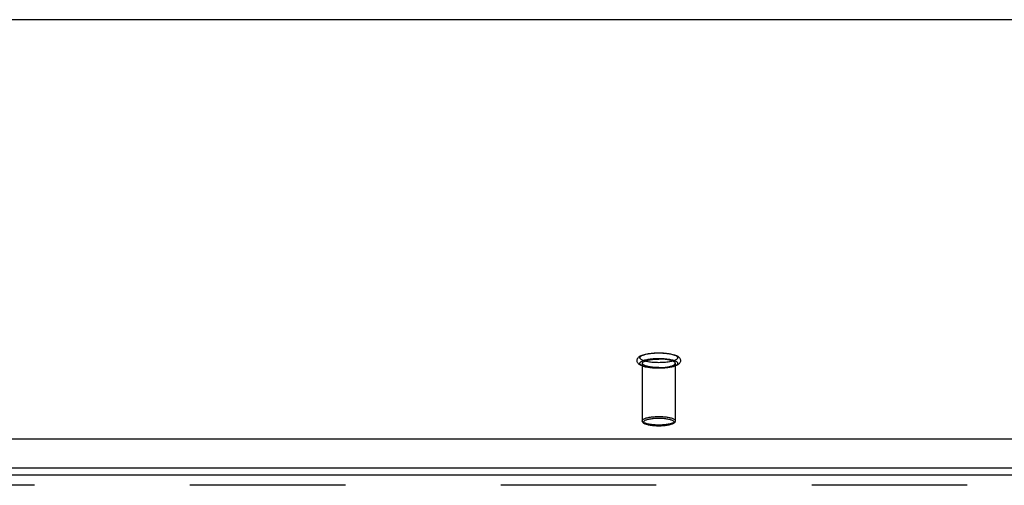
# Model space of a CAD drawing. Header units: inches. Extents: x 0 to 212, y 0 to 138.
# Tile 210 of 256: x 80.33 to 87.73, y 98 to 101.49. Entities that reach past the tile are written whole.
import ezdxf

# ---------------------------------------------------------------- set-up
doc = ezdxf.new("R2010")
doc.units = ezdxf.units.IN
doc.header["$LTSCALE"] = 11.6875
doc.header["$MEASUREMENT"] = 0
doc.linetypes.add('HIDDEN', pattern=[0.2, 0.1, -0.1])
doc.layers.get('0').update_dxf_attribs({"linetype": 'CONTINUOUS'})
doc.layers.add('DEFAULT_2', color=8, linetype='HIDDEN')
doc.layers.add('RIGHTHAND_DOOR_ASSEMBLY', color=7, linetype='CONTINUOUS')

msp = doc.modelspace()

# ---------------------------------------------------------------- linework, layer by layer
at = {"color": 7, "linetype": 'Continuous'}
for p, q in [((93.0382, 101.4934), (37.2292, 101.4934)), ((36.8681, 98.3445), (93.3993, 98.3445)), ((36.8837, 98.1262), (93.3837, 98.1262))]:
    msp.add_line(p, q, dxfattribs=at)
at = {"layer": 'DEFAULT_2', "color": 8, "linetype": 'HIDDEN'}
for p, q in [((85.0097, 98.9121), (85.0097, 98.4804)), ((85.2577, 98.9121), (85.2577, 98.4804))]:
    msp.add_line(p, q, dxfattribs=at)
for points in [[(85.1337, 98.8747), (85.122, 98.8748), (85.1103, 98.8751), (85.0988, 98.8757), (85.0874, 98.8766), (85.0763, 98.8777), (85.0654, 98.879), (85.0549, 98.8805), (85.0447, 98.8823), (85.0349, 98.8844), (85.0255, 98.8867), (85.0165, 98.8894), (85.0085, 98.8922), (85.0015, 98.8951), (84.9955, 98.8981), (84.9903, 98.9011), (84.9857, 98.9043), (84.9818, 98.9078), (84.9784, 98.9114), (84.9756, 98.9152), (84.9733, 98.9192), (84.9717, 98.9233), (84.9706, 98.9276), (84.9702, 98.932), (84.9704, 98.9365), (84.9712, 98.9409), (84.9727, 98.9452), (84.9748, 98.9495), (84.9776, 98.9535), (84.981, 98.9573), (84.985, 98.9609), (84.9896, 98.9643), (84.9949, 98.9675), (85.0011, 98.9705), (85.0081, 98.9735), (85.0163, 98.9764), (85.0253, 98.979), (85.0347, 98.9814), (85.0446, 98.9835), (85.0548, 98.9853), (85.0654, 98.9868), (85.0762, 98.9882), (85.0874, 98.9892), (85.0988, 98.9901), (85.1103, 98.9907), (85.122, 98.991), (85.1337, 98.9912)], [(85.1337, 98.9169), (85.1231, 98.917), (85.1127, 98.9173), (85.1023, 98.9178), (85.092, 98.9185), (85.082, 98.9194), (85.0722, 98.9205), (85.0628, 98.9218), (85.0538, 98.9233), (85.0453, 98.9249), (85.0372, 98.9267), (85.0297, 98.9287), (85.0227, 98.9307), (85.0164, 98.933), (85.0107, 98.9353), (85.0058, 98.9377), (85.0015, 98.9402), (84.998, 98.9428), (84.9952, 98.9455), (84.9933, 98.9482), (84.9921, 98.9509), (84.9917, 98.9537), (84.9921, 98.9564), (84.9933, 98.9592), (84.9952, 98.9619), (84.998, 98.9645), (85.0015, 98.9671), (85.0058, 98.9696), (85.0107, 98.9721), (85.0164, 98.9744), (85.0227, 98.9766), (85.0297, 98.9787), (85.0372, 98.9806), (85.0453, 98.9824), (85.0538, 98.9841), (85.0628, 98.9855), (85.0722, 98.9868), (85.082, 98.9879), (85.092, 98.9888), (85.1023, 98.9895), (85.1127, 98.99), (85.1231, 98.9903), (85.1337, 98.9904)], [(85.1337, 98.9912), (85.1454, 98.991), (85.157, 98.9907), (85.1686, 98.9901), (85.1799, 98.9892), (85.191, 98.9882), (85.2019, 98.9868), (85.2124, 98.9853), (85.2226, 98.9835), (85.2325, 98.9814), (85.2418, 98.9791), (85.2508, 98.9765), (85.2589, 98.9736), (85.2658, 98.9707), (85.2718, 98.9678), (85.2771, 98.9647), (85.2816, 98.9615), (85.2856, 98.9581), (85.289, 98.9545), (85.2918, 98.9506), (85.294, 98.9466), (85.2957, 98.9425), (85.2967, 98.9382), (85.2972, 98.9338), (85.297, 98.9294), (85.2961, 98.9249), (85.2946, 98.9206), (85.2925, 98.9164), (85.2897, 98.9123), (85.2863, 98.9085), (85.2823, 98.9049), (85.2777, 98.9016), (85.2724, 98.8984), (85.2663, 98.8953), (85.2592, 98.8923), (85.251, 98.8895), (85.242, 98.8868), (85.2326, 98.8844), (85.2227, 98.8824), (85.2125, 98.8806), (85.202, 98.879), (85.1911, 98.8777), (85.1799, 98.8766), (85.1686, 98.8757), (85.157, 98.8751), (85.1454, 98.8748), (85.1337, 98.8747)], [(85.1337, 98.9904), (85.1442, 98.9903), (85.1547, 98.99), (85.1651, 98.9895), (85.1753, 98.9888), (85.1853, 98.9879), (85.1951, 98.9868), (85.2045, 98.9855), (85.2135, 98.9841), (85.2221, 98.9824), (85.2301, 98.9806), (85.2377, 98.9787), (85.2446, 98.9766), (85.2509, 98.9744), (85.2566, 98.9721), (85.2616, 98.9696), (85.2658, 98.9671), (85.2693, 98.9645), (85.2721, 98.9619), (85.2741, 98.9592), (85.2753, 98.9564), (85.2757, 98.9537), (85.2753, 98.9509), (85.2741, 98.9482), (85.2721, 98.9455), (85.2693, 98.9428), (85.2658, 98.9402), (85.2616, 98.9377), (85.2566, 98.9353), (85.2509, 98.933), (85.2446, 98.9307), (85.2377, 98.9287), (85.2301, 98.9267), (85.2221, 98.9249), (85.2135, 98.9233), (85.2045, 98.9218), (85.1951, 98.9205), (85.1853, 98.9194), (85.1753, 98.9185), (85.1651, 98.9178), (85.1547, 98.9173), (85.1442, 98.917), (85.1337, 98.9169)], [(85.1337, 98.8754), (85.1231, 98.8755), (85.1127, 98.8758), (85.1023, 98.8763), (85.092, 98.877), (85.082, 98.8779), (85.0722, 98.879), (85.0628, 98.8803), (85.0538, 98.8818), (85.0453, 98.8834), (85.0372, 98.8852), (85.0297, 98.8871), (85.0227, 98.8892), (85.0164, 98.8914), (85.0107, 98.8937), (85.0058, 98.8962), (85.0015, 98.8987), (84.998, 98.9013), (84.9952, 98.904), (84.9933, 98.9067), (84.9921, 98.9094), (84.9917, 98.9121), (84.9921, 98.9149), (84.9933, 98.9176), (84.9952, 98.9203), (84.998, 98.923), (85.0015, 98.9256), (85.0058, 98.9281), (85.0107, 98.9305), (85.0164, 98.9329), (85.0227, 98.9351), (85.0297, 98.9372), (85.0372, 98.9391), (85.0453, 98.9409), (85.0538, 98.9425), (85.0628, 98.944), (85.0722, 98.9453), (85.082, 98.9464), (85.092, 98.9473), (85.1023, 98.948), (85.1127, 98.9485), (85.1231, 98.9488), (85.1337, 98.9489)], [(85.0097, 98.9121), (85.0101, 98.9147), (85.0112, 98.9172), (85.0131, 98.9196), (85.0157, 98.9221), (85.0191, 98.9244), (85.0232, 98.9267), (85.0279, 98.9289), (85.0333, 98.931), (85.0394, 98.933), (85.046, 98.9348), (85.0531, 98.9366), (85.0608, 98.9381), (85.0689, 98.9395), (85.0774, 98.9407), (85.0862, 98.9418), (85.0953, 98.9427), (85.1047, 98.9434), (85.1143, 98.9438), (85.1239, 98.9441), (85.1337, 98.9442)], [(85.1337, 98.8801), (85.1239, 98.8802), (85.1143, 98.8804), (85.1047, 98.8809), (85.0953, 98.8816), (85.0862, 98.8825), (85.0774, 98.8836), (85.0689, 98.8848), (85.0608, 98.8862), (85.0531, 98.8877), (85.046, 98.8895), (85.0394, 98.8913), (85.0333, 98.8933), (85.0279, 98.8954), (85.0232, 98.8976), (85.0191, 98.8999), (85.0157, 98.9022), (85.0131, 98.9047), (85.0112, 98.9071), (85.0101, 98.9096), (85.0097, 98.9121)], [(85.1337, 98.9489), (85.1442, 98.9488), (85.1547, 98.9485), (85.1651, 98.948), (85.1753, 98.9473), (85.1853, 98.9464), (85.1951, 98.9453), (85.2045, 98.944), (85.2135, 98.9425), (85.2221, 98.9409), (85.2301, 98.9391), (85.2377, 98.9372), (85.2446, 98.9351), (85.2509, 98.9329), (85.2566, 98.9305), (85.2616, 98.9281), (85.2658, 98.9256), (85.2693, 98.923), (85.2721, 98.9203), (85.2741, 98.9176), (85.2753, 98.9149), (85.2757, 98.9121), (85.2753, 98.9094), (85.2741, 98.9067), (85.2721, 98.904), (85.2693, 98.9013), (85.2658, 98.8987), (85.2616, 98.8962), (85.2566, 98.8937), (85.2509, 98.8914), (85.2446, 98.8892), (85.2377, 98.8871), (85.2301, 98.8852), (85.2221, 98.8834), (85.2135, 98.8818), (85.2045, 98.8803), (85.1951, 98.879), (85.1853, 98.8779), (85.1753, 98.877), (85.1651, 98.8763), (85.1547, 98.8758), (85.1442, 98.8755), (85.1337, 98.8754)], [(85.2577, 98.9121), (85.2573, 98.9147), (85.2561, 98.9172), (85.2542, 98.9196), (85.2516, 98.9221), (85.2482, 98.9244), (85.2442, 98.9267), (85.2394, 98.9289), (85.234, 98.931), (85.228, 98.933), (85.2213, 98.9348), (85.2142, 98.9366), (85.2066, 98.9381), (85.1985, 98.9395), (85.19, 98.9407), (85.1811, 98.9418), (85.172, 98.9427), (85.1626, 98.9434), (85.1531, 98.9438), (85.1434, 98.9441), (85.1337, 98.9442)], [(85.1337, 98.8801), (85.1434, 98.8802), (85.1531, 98.8804), (85.1626, 98.8809), (85.172, 98.8816), (85.1811, 98.8825), (85.19, 98.8836), (85.1985, 98.8848), (85.2066, 98.8862), (85.2142, 98.8877), (85.2213, 98.8895), (85.228, 98.8913), (85.234, 98.8933), (85.2394, 98.8954), (85.2442, 98.8976), (85.2482, 98.8999), (85.2516, 98.9022), (85.2542, 98.9047), (85.2561, 98.9071), (85.2573, 98.9096), (85.2577, 98.9121)], [(85.0097, 98.4804), (85.0101, 98.4829), (85.0112, 98.4855), (85.0132, 98.488), (85.0159, 98.4904), (85.0193, 98.4928), (85.0235, 98.4951), (85.0284, 98.4973), (85.0339, 98.4994), (85.0401, 98.5014), (85.0468, 98.5033), (85.0541, 98.505), (85.062, 98.5066), (85.0703, 98.508), (85.079, 98.5092), (85.088, 98.5102), (85.0972, 98.5111), (85.1065, 98.5117), (85.1157, 98.5121), (85.1248, 98.5124), (85.1337, 98.5125)], [(85.1337, 98.4483), (85.1248, 98.4484), (85.1157, 98.4486), (85.1065, 98.4491), (85.0972, 98.4497), (85.088, 98.4505), (85.079, 98.4516), (85.0703, 98.4528), (85.062, 98.4542), (85.0542, 98.4557), (85.0469, 98.4575), (85.0401, 98.4593), (85.0339, 98.4613), (85.0284, 98.4634), (85.0235, 98.4656), (85.0194, 98.4679), (85.0159, 98.4703), (85.0132, 98.4728), (85.0112, 98.4753), (85.0101, 98.4778), (85.0097, 98.4804)], [(85.1337, 98.4409), (85.1246, 98.441), (85.1155, 98.4412), (85.1066, 98.4417), (85.0977, 98.4423), (85.0891, 98.4432), (85.0807, 98.4442), (85.0726, 98.4453), (85.0648, 98.4467), (85.0574, 98.4482), (85.0503, 98.4499), (85.0436, 98.4518), (85.0373, 98.4539), (85.0317, 98.4561), (85.0267, 98.4585), (85.0226, 98.4609), (85.0191, 98.4633), (85.0162, 98.4659), (85.0139, 98.4686), (85.012, 98.4714), (85.0107, 98.4744), (85.0099, 98.4774), (85.0097, 98.4804)], [(85.1337, 98.4412), (85.1255, 98.4413), (85.1172, 98.4415), (85.1087, 98.4419), (85.1002, 98.4425), (85.0917, 98.4433), (85.0834, 98.4442), (85.0754, 98.4454), (85.0678, 98.4466), (85.0606, 98.4481), (85.0539, 98.4497), (85.0476, 98.4514), (85.042, 98.4532), (85.0369, 98.4551), (85.0324, 98.4572), (85.0286, 98.4593), (85.0254, 98.4615), (85.0229, 98.4637), (85.0211, 98.466), (85.02, 98.4684), (85.0197, 98.4707), (85.02, 98.4731), (85.0211, 98.4754), (85.0229, 98.4777), (85.0254, 98.4799), (85.0286, 98.4821), (85.0324, 98.4843), (85.0369, 98.4863), (85.042, 98.4882), (85.0476, 98.4901), (85.0538, 98.4918), (85.0605, 98.4934), (85.0677, 98.4948), (85.0754, 98.4961), (85.0834, 98.4972), (85.0917, 98.4981), (85.1001, 98.4989), (85.1087, 98.4995), (85.1172, 98.4999), (85.1255, 98.5002), (85.1337, 98.5002)], [(85.1337, 98.5125), (85.1425, 98.5124), (85.1516, 98.5121), (85.1608, 98.5117), (85.1701, 98.5111), (85.1793, 98.5102), (85.1883, 98.5092), (85.197, 98.508), (85.2053, 98.5066), (85.2132, 98.505), (85.2205, 98.5033), (85.2272, 98.5014), (85.2334, 98.4995), (85.2389, 98.4973), (85.2438, 98.4951), (85.248, 98.4928), (85.2514, 98.4904), (85.2541, 98.488), (85.2561, 98.4855), (85.2573, 98.4829), (85.2577, 98.4804)], [(85.1337, 98.5002), (85.1418, 98.5002), (85.1502, 98.4999), (85.1586, 98.4995), (85.1672, 98.4989), (85.1756, 98.4982), (85.1839, 98.4972), (85.1919, 98.4961), (85.1996, 98.4948), (85.2068, 98.4934), (85.2135, 98.4918), (85.2197, 98.4901), (85.2253, 98.4883), (85.2304, 98.4863), (85.2349, 98.4843), (85.2388, 98.4822), (85.2419, 98.48), (85.2444, 98.4777), (85.2462, 98.4754), (85.2473, 98.4731), (85.2477, 98.4707), (85.2473, 98.4684), (85.2462, 98.4661), (85.2444, 98.4638), (85.242, 98.4615), (85.2388, 98.4593), (85.2349, 98.4572), (85.2305, 98.4551), (85.2254, 98.4532), (85.2197, 98.4514), (85.2135, 98.4497), (85.2068, 98.4481), (85.1996, 98.4466), (85.1919, 98.4454), (85.1839, 98.4442), (85.1757, 98.4433), (85.1672, 98.4425), (85.1587, 98.4419), (85.1502, 98.4415), (85.1419, 98.4413), (85.1337, 98.4412)], [(85.2577, 98.4804), (85.2574, 98.4774), (85.2566, 98.4744), (85.2553, 98.4714), (85.2534, 98.4685), (85.251, 98.4659), (85.2481, 98.4633), (85.2446, 98.4608), (85.2405, 98.4584), (85.2355, 98.4561), (85.2298, 98.4538), (85.2236, 98.4517), (85.2169, 98.4499), (85.2098, 98.4482), (85.2023, 98.4466), (85.1946, 98.4453), (85.1865, 98.4441), (85.1781, 98.4431), (85.1695, 98.4423), (85.1607, 98.4417), (85.1518, 98.4412), (85.1427, 98.441), (85.1337, 98.4409)], [(85.2577, 98.4804), (85.2573, 98.4778), (85.2561, 98.4753), (85.2542, 98.4728), (85.2515, 98.4703), (85.248, 98.468), (85.2438, 98.4656), (85.239, 98.4634), (85.2334, 98.4613), (85.2273, 98.4593), (85.2205, 98.4575), (85.2132, 98.4558), (85.2054, 98.4542), (85.1971, 98.4528), (85.1884, 98.4516), (85.1793, 98.4505), (85.1702, 98.4497), (85.1609, 98.4491), (85.1516, 98.4486), (85.1426, 98.4484), (85.1337, 98.4483)]]:
    msp.add_lwpolyline(points, dxfattribs=at)
at = {"layer": 'RIGHTHAND_DOOR_ASSEMBLY', "color": 3, "linetype": 'Continuous'}
msp.add_line((94.4649, 98.0708), (65.6784, 98.0708), dxfattribs=at)
at = {"layer": 'RIGHTHAND_DOOR_ASSEMBLY', "color": 8, "linetype": 'HIDDEN'}
msp.add_line((94.4649, 97.9958), (65.6784, 97.9958), dxfattribs=at)

doc.saveas('drawing.dxf')
